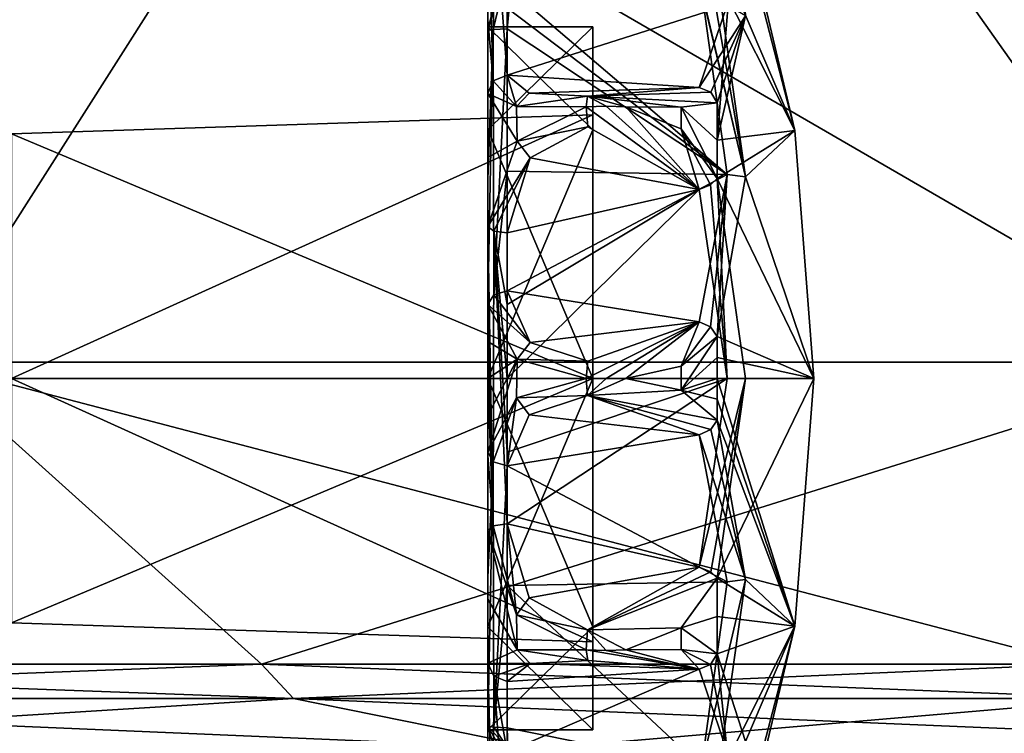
# Model space of a CAD drawing. Extents: x -226 to 210, y 0 to 1475.
# Tile 83 of 102: x 65 to 104, y 1060 to 1088. Entities that reach past the tile are written whole.
import ezdxf

# ---------------------------------------------------------------- set-up
doc = ezdxf.new("R2010")
doc.units = 0
doc.header["$LTSCALE"] = 60.382224
for name, color, linetype in [('682', 7, 'CONTINUOUS'), ('683', 7, 'CONTINUOUS'), ('684', 7, 'CONTINUOUS'), ('685', 7, 'CONTINUOUS'), ('686', 7, 'CONTINUOUS'), ('690', 7, 'CONTINUOUS'), ('691', 7, 'CONTINUOUS'), ('692', 7, 'CONTINUOUS'), ('693', 7, 'CONTINUOUS'), ('694', 7, 'CONTINUOUS'), ('695', 7, 'CONTINUOUS'), ('696', 7, 'CONTINUOUS'), ('703', 7, 'CONTINUOUS'), ('704', 7, 'CONTINUOUS'), ('705', 7, 'CONTINUOUS'), ('706', 7, 'CONTINUOUS'), ('707', 7, 'CONTINUOUS'), ('711', 7, 'CONTINUOUS'), ('712', 7, 'CONTINUOUS'), ('713', 7, 'CONTINUOUS'), ('715', 7, 'CONTINUOUS'), ('716', 7, 'CONTINUOUS'), ('717', 7, 'CONTINUOUS'), ('719', 7, 'CONTINUOUS'), ('724', 7, 'CONTINUOUS'), ('725', 7, 'CONTINUOUS'), ('726', 7, 'CONTINUOUS'), ('727', 7, 'CONTINUOUS'), ('728', 7, 'CONTINUOUS'), ('731', 7, 'CONTINUOUS'), ('732', 7, 'CONTINUOUS'), ('733', 7, 'CONTINUOUS'), ('734', 7, 'CONTINUOUS'), ('735', 7, 'CONTINUOUS'), ('736', 7, 'CONTINUOUS'), ('737', 7, 'CONTINUOUS'), ('738', 7, 'CONTINUOUS'), ('740', 7, 'CONTINUOUS'), ('746', 7, 'CONTINUOUS'), ('863', 7, 'CONTINUOUS'), ('864', 7, 'CONTINUOUS'), ('865', 7, 'CONTINUOUS'), ('866', 7, 'CONTINUOUS'), ('867', 7, 'CONTINUOUS'), ('868', 7, 'CONTINUOUS')]:
    doc.layers.add(name, color=color, linetype=linetype)

msp = doc.modelspace()

# ---------------------------------------------------------------- linework, layer by layer
at = {"layer": '682', "color": 7, "linetype": 'CONTINUOUS'}
for points in [[(92.638, 1081.97, -279.602), (92.374, 1081.712, -279.252), (93.041, 1073.994, -280.963), (92.638, 1081.97, -279.602)], [(93.771, 1073.987, -281.505), (92.638, 1081.97, -279.602), (93.041, 1073.994, -280.963), (93.771, 1073.987, -281.505)], [(92.374, 1081.712, -279.252), (91.922, 1081.531, -279.165), (93.041, 1073.994, -280.963), (92.374, 1081.712, -279.252)], [(91.922, 1066.469, -279.165), (93.771, 1073.987, -281.505), (93.041, 1073.994, -280.963), (91.922, 1066.469, -279.165)], [(92.385, 1066.281, -279.259), (93.771, 1073.987, -281.505), (91.922, 1066.469, -279.165), (92.385, 1066.281, -279.259)], [(92.638, 1066.03, -279.602), (93.771, 1073.987, -281.505), (92.385, 1066.281, -279.259), (92.638, 1066.03, -279.602)]]:
    msp.add_3dface(points, dxfattribs=at)
at = {"layer": '683', "color": 7, "linetype": 'CONTINUOUS'}
for points in [[(84.661, 1083.452, -278.61), (87.482, 1084.023, -277.612), (87.419, 1084.818, -277.536), (84.661, 1083.452, -278.61)], [(87.419, 1084.818, -277.536), (91.922, 1081.531, -279.165), (88.213, 1084.847, -277.476), (87.419, 1084.818, -277.536)], [(87.482, 1084.023, -277.612), (91.922, 1081.531, -279.165), (87.419, 1084.818, -277.536), (87.482, 1084.023, -277.612)], [(88.213, 1084.847, -277.476), (91.922, 1081.531, -279.165), (89.003, 1084.818, -277.536), (88.213, 1084.847, -277.476)], [(89.003, 1084.818, -277.536), (91.922, 1081.531, -279.165), (91.207, 1083.946, -278.241), (89.003, 1084.818, -277.536)], [(85.186, 1082.789, -278.457), (87.482, 1084.023, -277.612), (84.661, 1083.452, -278.61), (85.186, 1082.789, -278.457)], [(91.922, 1081.531, -279.165), (92.374, 1081.712, -279.252), (91.207, 1083.946, -278.241), (91.922, 1081.531, -279.165)], [(92.374, 1081.712, -279.252), (92.638, 1081.97, -279.602), (91.207, 1083.946, -278.241), (92.374, 1081.712, -279.252)], [(83.5, 1080.06, -280.637), (85.186, 1082.789, -278.457), (84.661, 1083.452, -278.61), (83.5, 1080.06, -280.637)], [(83.731, 1079.87, -280.125), (85.186, 1082.789, -278.457), (83.5, 1080.06, -280.637), (83.731, 1079.87, -280.125)], [(84.262, 1079.795, -279.923), (85.186, 1082.789, -278.457), (83.731, 1079.87, -280.125), (84.262, 1079.795, -279.923)]]:
    msp.add_3dface(points, dxfattribs=at)
at = {"layer": '684', "color": 7, "linetype": 'CONTINUOUS'}
for points in [[(89.003, 1084.818, -277.536), (91.207, 1083.946, -278.241), (91.199, 1084.812, -278.65), (89.003, 1084.818, -277.536)], [(92.638, 1084.979, -281.051), (91.199, 1084.812, -278.65), (92.638, 1083.501, -280.268), (92.638, 1084.979, -281.051)], [(91.207, 1083.946, -278.241), (92.638, 1081.97, -279.602), (91.199, 1084.812, -278.65), (91.207, 1083.946, -278.241)], [(91.199, 1084.812, -278.65), (92.638, 1081.97, -279.602), (92.638, 1083.501, -280.268), (91.199, 1084.812, -278.65)]]:
    msp.add_3dface(points, dxfattribs=at)
at = {"layer": '685', "color": 7, "linetype": 'CONTINUOUS'}
for points in [[(93.449, 1093.528, -300), (92.638, 1083.501, -280.268), (95.733, 1083.883, -300), (93.449, 1093.528, -300)], [(92.638, 1083.501, -280.268), (93.449, 1093.528, -300), (93.771, 1088.457, -288.464), (92.638, 1083.501, -280.268)], [(92.638, 1084.979, -281.051), (92.638, 1083.501, -280.268), (93.771, 1088.457, -288.464), (92.638, 1084.979, -281.051)], [(92.638, 1083.501, -280.268), (92.638, 1081.97, -279.602), (95.733, 1083.883, -300), (92.638, 1083.501, -280.268)], [(95.733, 1083.883, -300), (92.638, 1081.97, -279.602), (96.5, 1074, -300), (95.733, 1083.883, -300)], [(92.638, 1081.97, -279.602), (93.771, 1073.987, -281.505), (96.5, 1074, -300), (92.638, 1081.97, -279.602)], [(93.771, 1073.987, -281.505), (92.638, 1066.03, -279.602), (96.5, 1074, -300), (93.771, 1073.987, -281.505)], [(96.5, 1074, -300), (92.638, 1066.03, -279.602), (95.733, 1064.117, -300), (96.5, 1074, -300)], [(95.733, 1064.117, -300), (92.638, 1066.03, -279.602), (92.638, 1064.499, -280.268), (95.733, 1064.117, -300)], [(92.638, 1063.021, -281.051), (95.733, 1064.117, -300), (92.638, 1064.499, -280.268), (92.638, 1063.021, -281.051)], [(93.771, 1059.526, -288.486), (95.733, 1064.117, -300), (92.638, 1063.021, -281.051), (93.771, 1059.526, -288.486)], [(93.449, 1054.472, -300), (95.733, 1064.117, -300), (93.771, 1059.526, -288.486), (93.449, 1054.472, -300)]]:
    msp.add_3dface(points, dxfattribs=at)
at = {"layer": '686', "color": 7, "linetype": 'CONTINUOUS'}
for points in [[(93.449, 1093.528, -300), (95.733, 1083.883, -300), (93.712, 1091.712, -305.967), (93.449, 1093.528, -300)], [(93.712, 1091.712, -305.967), (95.733, 1083.883, -300), (92.638, 1091.12, -313.658), (93.712, 1091.712, -305.967)], [(92.638, 1091.12, -313.658), (95.733, 1083.883, -300), (92.638, 1090.031, -314.92), (92.638, 1091.12, -313.658)], [(92.638, 1090.031, -314.92), (95.733, 1083.883, -300), (93.771, 1082.04, -316.656), (92.638, 1090.031, -314.92)], [(95.733, 1083.883, -300), (96.5, 1074, -300), (93.771, 1082.04, -316.656), (95.733, 1083.883, -300)], [(93.771, 1082.04, -316.656), (96.5, 1074, -300), (92.638, 1075.67, -321.836), (93.771, 1082.04, -316.656)], [(92.638, 1075.67, -321.836), (96.5, 1074, -300), (92.638, 1074.836, -321.884), (92.638, 1075.67, -321.836)], [(92.638, 1074.836, -321.884), (96.5, 1074, -300), (92.638, 1074, -321.9), (92.638, 1074.836, -321.884)], [(96.5, 1074, -300), (95.733, 1064.117, -300), (92.638, 1074, -321.9), (96.5, 1074, -300)], [(92.638, 1074, -321.9), (95.733, 1064.117, -300), (92.638, 1073.164, -321.884), (92.638, 1074, -321.9)], [(92.638, 1073.164, -321.884), (95.733, 1064.117, -300), (92.638, 1072.33, -321.836), (92.638, 1073.164, -321.884)], [(92.638, 1072.33, -321.836), (95.733, 1064.117, -300), (93.771, 1065.984, -316.668), (92.638, 1072.33, -321.836)], [(93.771, 1065.984, -316.668), (95.733, 1064.117, -300), (92.638, 1057.969, -314.92), (93.771, 1065.984, -316.668)], [(92.638, 1057.969, -314.92), (95.733, 1064.117, -300), (93.71, 1056.29, -305.984), (92.638, 1057.969, -314.92)], [(95.733, 1064.117, -300), (93.449, 1054.472, -300), (93.71, 1056.29, -305.984), (95.733, 1064.117, -300)]]:
    msp.add_3dface(points, dxfattribs=at)
at = {"layer": '690', "color": 7, "linetype": 'CONTINUOUS'}
for points in [[(83.5, 1087.861, -314.816), (84.64, 1091.769, -315.166), (83.715, 1087.911, -315.344), (83.5, 1087.861, -314.816)], [(83.715, 1087.911, -315.344), (84.64, 1091.769, -315.166), (84.262, 1087.932, -315.574), (83.715, 1087.911, -315.344)], [(84.262, 1087.932, -315.574), (84.64, 1091.769, -315.166), (84.3, 1088.746, -315.518), (84.262, 1087.932, -315.574)]]:
    msp.add_3dface(points, dxfattribs=at)
at = {"layer": '691', "color": 7, "linetype": 'CONTINUOUS'}
for points in [[(93.771, 1082.04, -316.656), (91.922, 1089.825, -315.505), (92.385, 1089.954, -315.338), (93.771, 1082.04, -316.656)], [(91.922, 1089.825, -315.505), (93.771, 1082.04, -316.656), (91.969, 1089.658, -315.502), (91.922, 1089.825, -315.505)], [(92.638, 1090.031, -314.92), (93.771, 1082.04, -316.656), (92.385, 1089.954, -315.338), (92.638, 1090.031, -314.92)], [(91.969, 1089.658, -315.502), (93.771, 1082.04, -316.656), (92.015, 1089.491, -315.501), (91.969, 1089.658, -315.502)], [(92.015, 1089.491, -315.501), (93.771, 1082.04, -316.656), (93.041, 1082.121, -317.219), (92.015, 1089.491, -315.501)], [(92.374, 1076.053, -322.039), (91.922, 1076.255, -322.039), (93.041, 1082.121, -317.219), (92.374, 1076.053, -322.039)], [(92.638, 1075.67, -321.836), (92.374, 1076.053, -322.039), (93.041, 1082.121, -317.219), (92.638, 1075.67, -321.836)], [(93.771, 1082.04, -316.656), (92.638, 1075.67, -321.836), (93.041, 1082.121, -317.219), (93.771, 1082.04, -316.656)]]:
    msp.add_3dface(points, dxfattribs=at)
at = {"layer": '692', "color": 7, "linetype": 'CONTINUOUS'}
for points in [[(83.731, 1077.335, -320.454), (85.186, 1075.428, -323.223), (83.5, 1076.941, -320.074), (83.731, 1077.335, -320.454)], [(84.262, 1077.49, -320.603), (85.186, 1075.428, -323.223), (83.731, 1077.335, -320.454), (84.262, 1077.49, -320.603)], [(83.5, 1076.941, -320.074), (85.186, 1075.428, -323.223), (84.661, 1074.765, -323.373), (83.5, 1076.941, -320.074)], [(87.482, 1074.683, -324.52), (91.922, 1076.255, -322.039), (87.419, 1074, -324.933), (87.482, 1074.683, -324.52)], [(87.419, 1074, -324.933), (91.922, 1076.255, -322.039), (88.213, 1074, -324.999), (87.419, 1074, -324.933)], [(88.213, 1074, -324.999), (91.922, 1076.255, -322.039), (89.003, 1074, -324.933), (88.213, 1074, -324.999)], [(89.003, 1074, -324.933), (91.922, 1076.255, -322.039), (91.207, 1074.48, -323.92), (89.003, 1074, -324.933)], [(91.922, 1076.255, -322.039), (92.374, 1076.053, -322.039), (91.207, 1074.48, -323.92), (91.922, 1076.255, -322.039)], [(92.374, 1076.053, -322.039), (92.638, 1075.67, -321.836), (91.207, 1074.48, -323.92), (92.374, 1076.053, -322.039)], [(85.186, 1075.428, -323.223), (87.482, 1074.683, -324.52), (84.661, 1074.765, -323.373), (85.186, 1075.428, -323.223)], [(84.661, 1074.765, -323.373), (87.482, 1074.683, -324.52), (87.419, 1074, -324.933), (84.661, 1074.765, -323.373)]]:
    msp.add_3dface(points, dxfattribs=at)
at = {"layer": '693', "color": 7, "linetype": 'CONTINUOUS'}
for points in [[(92.638, 1075.67, -321.836), (92.638, 1074.836, -321.884), (91.199, 1073.523, -323.927), (92.638, 1075.67, -321.836)], [(91.207, 1074.48, -323.92), (92.638, 1075.67, -321.836), (91.199, 1073.523, -323.927), (91.207, 1074.48, -323.92)], [(92.638, 1074.836, -321.884), (92.638, 1074, -321.9), (91.199, 1073.523, -323.927), (92.638, 1074.836, -321.884)], [(89.003, 1074, -324.933), (91.207, 1074.48, -323.92), (91.199, 1073.523, -323.927), (89.003, 1074, -324.933)], [(92.638, 1074, -321.9), (92.638, 1073.164, -321.884), (91.199, 1073.523, -323.927), (92.638, 1074, -321.9)], [(92.638, 1073.164, -321.884), (92.638, 1072.33, -321.836), (91.199, 1073.523, -323.927), (92.638, 1073.164, -321.884)]]:
    msp.add_3dface(points, dxfattribs=at)
at = {"layer": '694', "color": 7, "linetype": 'CONTINUOUS'}
for points in [[(84.64, 1073.222, -323.348), (87.419, 1074, -324.933), (87.467, 1073.315, -324.517), (84.64, 1073.222, -323.348)], [(87.419, 1074, -324.933), (88.213, 1074, -324.999), (87.467, 1073.315, -324.517), (87.419, 1074, -324.933)], [(88.213, 1074, -324.999), (89.003, 1074, -324.933), (87.467, 1073.315, -324.517), (88.213, 1074, -324.999)], [(89.003, 1074, -324.933), (91.199, 1073.523, -323.927), (87.467, 1073.315, -324.517), (89.003, 1074, -324.933)], [(91.199, 1073.523, -323.927), (92.638, 1072.33, -321.836), (87.467, 1073.315, -324.517), (91.199, 1073.523, -323.927)], [(83.5, 1071.059, -320.074), (84.64, 1073.222, -323.348), (83.715, 1070.677, -320.443), (83.5, 1071.059, -320.074)], [(83.715, 1070.677, -320.443), (84.64, 1073.222, -323.348), (84.262, 1070.51, -320.603), (83.715, 1070.677, -320.443)], [(84.262, 1070.51, -320.603), (84.64, 1073.222, -323.348), (85.15, 1072.545, -323.18), (84.262, 1070.51, -320.603)], [(85.15, 1072.545, -323.18), (84.64, 1073.222, -323.348), (87.467, 1073.315, -324.517), (85.15, 1072.545, -323.18)], [(87.467, 1073.315, -324.517), (92.638, 1072.33, -321.836), (92.385, 1071.956, -322.036), (87.467, 1073.315, -324.517)], [(91.922, 1071.745, -322.039), (87.467, 1073.315, -324.517), (92.385, 1071.956, -322.036), (91.922, 1071.745, -322.039)]]:
    msp.add_3dface(points, dxfattribs=at)
at = {"layer": '695', "color": 7, "linetype": 'CONTINUOUS'}
for points in [[(92.638, 1072.33, -321.836), (93.771, 1065.984, -316.668), (92.385, 1071.956, -322.036), (92.638, 1072.33, -321.836)], [(93.771, 1065.984, -316.668), (91.922, 1071.745, -322.039), (92.385, 1071.956, -322.036), (93.771, 1065.984, -316.668)], [(91.922, 1071.745, -322.039), (93.771, 1065.984, -316.668), (93.041, 1065.89, -317.225), (91.922, 1071.745, -322.039)], [(93.771, 1065.984, -316.668), (92.638, 1057.969, -314.92), (92.015, 1058.509, -315.501), (93.771, 1065.984, -316.668)], [(93.041, 1065.89, -317.225), (93.771, 1065.984, -316.668), (92.015, 1058.509, -315.501), (93.041, 1065.89, -317.225)]]:
    msp.add_3dface(points, dxfattribs=at)
at = {"layer": '696', "color": 7, "linetype": 'CONTINUOUS'}
for points in [[(84.3, 1059.255, -315.518), (84.417, 1058.509, -315.501), (83.5, 1060.139, -314.816), (84.3, 1059.255, -315.518)], [(83.5, 1060.139, -314.816), (84.417, 1058.509, -315.501), (84.661, 1056.203, -315.171), (83.5, 1060.139, -314.816)], [(83.731, 1060.088, -315.36), (84.3, 1059.255, -315.518), (83.5, 1060.139, -314.816), (83.731, 1060.088, -315.36)], [(84.262, 1060.068, -315.574), (84.3, 1059.255, -315.518), (83.731, 1060.088, -315.36), (84.262, 1060.068, -315.574)]]:
    msp.add_3dface(points, dxfattribs=at)
at = {"layer": '703', "color": 7, "linetype": 'CONTINUOUS'}
for points in [[(92.638, 1063.021, -281.051), (92.374, 1062.588, -281.034), (93.041, 1059.112, -288.135), (92.638, 1063.021, -281.051)], [(93.771, 1059.526, -288.486), (92.638, 1063.021, -281.051), (93.041, 1059.112, -288.135), (93.771, 1059.526, -288.486)], [(92.374, 1062.588, -281.034), (91.922, 1062.406, -281.122), (93.041, 1059.112, -288.135), (92.374, 1062.588, -281.034)]]:
    msp.add_3dface(points, dxfattribs=at)
at = {"layer": '704', "color": 7, "linetype": 'CONTINUOUS'}
for points in [[(83.5, 1062.64, -283.19), (85.186, 1062.637, -279.697), (84.661, 1063.17, -279.274), (83.5, 1062.64, -283.19)], [(87.482, 1062.746, -278.205), (87.419, 1063.182, -277.536), (84.661, 1063.17, -279.274), (87.482, 1062.746, -278.205)], [(85.186, 1062.637, -279.697), (87.482, 1062.746, -278.205), (84.661, 1063.17, -279.274), (85.186, 1062.637, -279.697)], [(87.419, 1063.182, -277.536), (91.922, 1062.406, -281.122), (88.208, 1063.153, -277.476), (87.419, 1063.182, -277.536)], [(91.922, 1062.406, -281.122), (87.419, 1063.182, -277.536), (87.482, 1062.746, -278.205), (91.922, 1062.406, -281.122)], [(88.208, 1063.153, -277.476), (91.922, 1062.406, -281.122), (89.003, 1063.182, -277.536), (88.208, 1063.153, -277.476)], [(89.003, 1063.182, -277.536), (91.922, 1062.406, -281.122), (91.207, 1063.189, -278.657), (89.003, 1063.182, -277.536)], [(92.374, 1062.588, -281.034), (92.638, 1063.021, -281.051), (91.207, 1063.189, -278.657), (92.374, 1062.588, -281.034)], [(91.922, 1062.406, -281.122), (92.374, 1062.588, -281.034), (91.207, 1063.189, -278.657), (91.922, 1062.406, -281.122)], [(83.731, 1062.121, -283.019), (85.186, 1062.637, -279.697), (83.5, 1062.64, -283.19), (83.731, 1062.121, -283.019)], [(84.262, 1061.916, -282.951), (85.186, 1062.637, -279.697), (83.731, 1062.121, -283.019), (84.262, 1061.916, -282.951)]]:
    msp.add_3dface(points, dxfattribs=at)
at = {"layer": '705', "color": 7, "linetype": 'CONTINUOUS'}
for points in [[(83.715, 1068.125, -280.14), (83.5, 1067.94, -280.637), (84.64, 1064.571, -278.626), (83.715, 1068.125, -280.14)], [(84.262, 1068.205, -279.923), (83.715, 1068.125, -280.14), (84.64, 1064.571, -278.626), (84.262, 1068.205, -279.923)], [(85.15, 1065.254, -278.484), (84.262, 1068.205, -279.923), (84.64, 1064.571, -278.626), (85.15, 1065.254, -278.484)], [(92.385, 1066.281, -279.259), (91.922, 1066.469, -279.165), (87.467, 1063.979, -277.614), (92.385, 1066.281, -279.259)], [(92.638, 1066.03, -279.602), (92.385, 1066.281, -279.259), (87.467, 1063.979, -277.614), (92.638, 1066.03, -279.602)], [(92.638, 1066.03, -279.602), (87.467, 1063.979, -277.614), (91.199, 1064.048, -278.235), (92.638, 1066.03, -279.602)], [(87.467, 1063.979, -277.614), (85.15, 1065.254, -278.484), (84.64, 1064.571, -278.626), (87.467, 1063.979, -277.614)], [(87.419, 1063.182, -277.536), (87.467, 1063.979, -277.614), (84.64, 1064.571, -278.626), (87.419, 1063.182, -277.536)], [(87.419, 1063.182, -277.536), (88.208, 1063.153, -277.476), (87.467, 1063.979, -277.614), (87.419, 1063.182, -277.536)], [(87.467, 1063.979, -277.614), (89.003, 1063.182, -277.536), (91.199, 1064.048, -278.235), (87.467, 1063.979, -277.614)], [(88.208, 1063.153, -277.476), (89.003, 1063.182, -277.536), (87.467, 1063.979, -277.614), (88.208, 1063.153, -277.476)]]:
    msp.add_3dface(points, dxfattribs=at)
at = {"layer": '706', "color": 7, "linetype": 'CONTINUOUS'}
for points in [[(83.5, 1067.94, -280.637), (84.661, 1063.17, -279.274), (84.64, 1064.571, -278.626), (83.5, 1067.94, -280.637)], [(84.661, 1063.17, -279.274), (83.5, 1067.94, -280.637), (83.5, 1065.197, -281.721), (84.661, 1063.17, -279.274)], [(83.5, 1062.64, -283.19), (84.661, 1063.17, -279.274), (83.5, 1065.197, -281.721), (83.5, 1062.64, -283.19)], [(84.661, 1063.17, -279.274), (87.419, 1063.182, -277.536), (84.64, 1064.571, -278.626), (84.661, 1063.17, -279.274)]]:
    msp.add_3dface(points, dxfattribs=at)
at = {"layer": '707', "color": 7, "linetype": 'CONTINUOUS'}
for points in [[(83.5, 1092.917, -292.665), (83.5, 1089.862, -312.65), (83.5, 1088.288, -288.606), (83.5, 1092.917, -292.665)], [(83.5, 1089.862, -312.65), (83.5, 1087.861, -314.816), (83.5, 1088.288, -288.606), (83.5, 1089.862, -312.65)], [(83.5, 1088.288, -288.606), (83.5, 1087.861, -314.816), (83.5, 1088.015, -300.015), (83.5, 1088.288, -288.606)], [(83.5, 1085.36, -283.19), (83.5, 1088.288, -288.606), (83.5, 1088.015, -300.015), (83.5, 1085.36, -283.19)], [(83.5, 1087.861, -314.816), (83.5, 1081.929, -316.465), (83.5, 1088.015, -300.015), (83.5, 1087.861, -314.816)], [(83.5, 1076.941, -320.074), (83.5, 1075.475, -320.235), (83.5, 1088.015, -300.015), (83.5, 1076.941, -320.074)], [(83.5, 1081.929, -316.465), (83.5, 1076.941, -320.074), (83.5, 1088.015, -300.015), (83.5, 1081.929, -316.465)], [(83.5, 1075.475, -320.235), (83.5, 1074, -320.289), (83.5, 1088.015, -300.015), (83.5, 1075.475, -320.235)], [(83.5, 1074, -320.289), (83.5, 1074, -314.015), (83.5, 1088.015, -300.015), (83.5, 1074, -320.289)], [(83.5, 1083.904, -290.084), (83.5, 1085.36, -283.19), (83.5, 1088.015, -300.015), (83.5, 1083.904, -290.084)], [(83.5, 1082.803, -281.721), (83.5, 1085.36, -283.19), (83.5, 1083.904, -290.084), (83.5, 1082.803, -281.721)], [(83.5, 1074, -285.985), (83.5, 1082.803, -281.721), (83.5, 1083.904, -290.084), (83.5, 1074, -285.985)], [(83.5, 1080.06, -280.637), (83.5, 1082.803, -281.721), (83.5, 1074, -285.985), (83.5, 1080.06, -280.637)], [(83.5, 1077.078, -281.451), (83.5, 1080.06, -280.637), (83.5, 1074, -285.985), (83.5, 1077.078, -281.451)], [(83.5, 1074, -281.725), (83.5, 1077.078, -281.451), (83.5, 1074, -285.985), (83.5, 1074, -281.725)], [(83.5, 1071.059, -320.074), (83.5, 1066.071, -316.465), (83.5, 1074, -314.015), (83.5, 1071.059, -320.074)], [(83.5, 1072.525, -320.235), (83.5, 1071.059, -320.074), (83.5, 1074, -314.015), (83.5, 1072.525, -320.235)], [(83.5, 1074, -314.015), (83.5, 1066.071, -316.465), (83.5, 1064.096, -309.916), (83.5, 1074, -314.015)], [(83.5, 1074, -320.289), (83.5, 1072.525, -320.235), (83.5, 1074, -314.015), (83.5, 1074, -320.289)], [(83.5, 1070.922, -281.451), (83.5, 1074, -281.725), (83.5, 1059.985, -299.985), (83.5, 1070.922, -281.451)], [(83.5, 1059.985, -299.985), (83.5, 1074, -281.725), (83.5, 1074, -285.985), (83.5, 1059.985, -299.985)], [(83.5, 1067.94, -280.637), (83.5, 1070.922, -281.451), (83.5, 1059.985, -299.985), (83.5, 1067.94, -280.637)], [(83.5, 1065.197, -281.721), (83.5, 1067.94, -280.637), (83.5, 1059.985, -299.985), (83.5, 1065.197, -281.721)], [(83.5, 1066.071, -316.465), (83.5, 1060.139, -314.816), (83.5, 1064.096, -309.916), (83.5, 1066.071, -316.465)], [(83.5, 1062.64, -283.19), (83.5, 1065.197, -281.721), (83.5, 1059.985, -299.985), (83.5, 1062.64, -283.19)], [(83.5, 1064.096, -309.916), (83.5, 1060.139, -314.816), (83.5, 1059.985, -299.985), (83.5, 1064.096, -309.916)], [(83.5, 1059.712, -288.606), (83.5, 1062.64, -283.19), (83.5, 1059.985, -299.985), (83.5, 1059.712, -288.606)], [(83.5, 1060.139, -314.816), (83.5, 1058.138, -312.65), (83.5, 1059.985, -299.985), (83.5, 1060.139, -314.816)], [(83.5, 1058.138, -312.65), (83.5, 1059.712, -288.606), (83.5, 1059.985, -299.985), (83.5, 1058.138, -312.65)]]:
    msp.add_3dface(points, dxfattribs=at)
at = {"layer": '711', "color": 7, "linetype": 'CONTINUOUS'}
msp.add_3dface([(83.5, 1060.139, -314.816), (84.661, 1056.203, -315.171), (83.5, 1058.138, -312.65), (83.5, 1060.139, -314.816)], dxfattribs=at)
at = {"layer": '712', "color": 7, "linetype": 'CONTINUOUS'}
for points in [[(83.5, 1071.059, -320.074), (83.715, 1070.677, -320.443), (83.5, 1066.071, -316.465), (83.5, 1071.059, -320.074)], [(83.715, 1070.677, -320.443), (83.731, 1060.088, -315.36), (83.5, 1060.139, -314.816), (83.715, 1070.677, -320.443)], [(83.715, 1070.677, -320.443), (83.5, 1060.139, -314.816), (83.5, 1066.071, -316.465), (83.715, 1070.677, -320.443)], [(83.715, 1070.677, -320.443), (84.262, 1070.51, -320.603), (83.731, 1060.088, -315.36), (83.715, 1070.677, -320.443)], [(83.731, 1060.088, -315.36), (84.262, 1070.51, -320.603), (84.262, 1065.74, -317.152), (83.731, 1060.088, -315.36)], [(84.262, 1060.068, -315.574), (83.731, 1060.088, -315.36), (84.262, 1065.74, -317.152), (84.262, 1060.068, -315.574)]]:
    msp.add_3dface(points, dxfattribs=at)
at = {"layer": '713', "color": 7, "linetype": 'CONTINUOUS'}
for points in [[(85.15, 1072.545, -323.18), (87.467, 1073.315, -324.517), (91.922, 1071.745, -322.039), (85.15, 1072.545, -323.18)], [(84.262, 1070.51, -320.603), (85.15, 1072.545, -323.18), (91.922, 1071.745, -322.039), (84.262, 1070.51, -320.603)], [(84.262, 1070.51, -320.603), (91.922, 1071.745, -322.039), (93.041, 1065.89, -317.225), (84.262, 1070.51, -320.603)], [(84.262, 1070.51, -320.603), (93.041, 1065.89, -317.225), (84.262, 1065.74, -317.152), (84.262, 1070.51, -320.603)], [(93.041, 1065.89, -317.225), (92.015, 1058.509, -315.501), (84.262, 1065.74, -317.152), (93.041, 1065.89, -317.225)], [(92.015, 1058.509, -315.501), (84.262, 1060.068, -315.574), (84.262, 1065.74, -317.152), (92.015, 1058.509, -315.501)], [(92.015, 1058.509, -315.501), (84.3, 1059.255, -315.518), (84.262, 1060.068, -315.574), (92.015, 1058.509, -315.501)]]:
    msp.add_3dface(points, dxfattribs=at)
at = {"layer": '715', "color": 7, "linetype": 'CONTINUOUS'}
for points in [[(83.5, 1076.941, -320.074), (84.661, 1074.765, -323.373), (83.5, 1075.475, -320.235), (83.5, 1076.941, -320.074)], [(84.661, 1074.765, -323.373), (83.5, 1074, -320.289), (83.5, 1075.475, -320.235), (84.661, 1074.765, -323.373)], [(84.661, 1074.765, -323.373), (84.64, 1073.222, -323.348), (83.5, 1071.059, -320.074), (84.661, 1074.765, -323.373)], [(84.661, 1074.765, -323.373), (83.5, 1071.059, -320.074), (83.5, 1072.525, -320.235), (84.661, 1074.765, -323.373)], [(84.661, 1074.765, -323.373), (83.5, 1072.525, -320.235), (83.5, 1074, -320.289), (84.661, 1074.765, -323.373)], [(84.661, 1074.765, -323.373), (87.419, 1074, -324.933), (84.64, 1073.222, -323.348), (84.661, 1074.765, -323.373)]]:
    msp.add_3dface(points, dxfattribs=at)
at = {"layer": '716', "color": 7, "linetype": 'CONTINUOUS'}
for points in [[(83.5, 1087.861, -314.816), (83.715, 1087.911, -315.344), (83.5, 1081.929, -316.465), (83.5, 1087.861, -314.816)], [(83.715, 1087.911, -315.344), (83.731, 1077.335, -320.454), (83.5, 1076.941, -320.074), (83.715, 1087.911, -315.344)], [(83.715, 1087.911, -315.344), (83.5, 1076.941, -320.074), (83.5, 1081.929, -316.465), (83.715, 1087.911, -315.344)], [(83.715, 1087.911, -315.344), (84.262, 1087.932, -315.574), (83.731, 1077.335, -320.454), (83.715, 1087.911, -315.344)], [(83.731, 1077.335, -320.454), (84.262, 1087.932, -315.574), (84.262, 1082.26, -317.152), (83.731, 1077.335, -320.454)], [(84.262, 1077.49, -320.603), (83.731, 1077.335, -320.454), (84.262, 1082.26, -317.152), (84.262, 1077.49, -320.603)]]:
    msp.add_3dface(points, dxfattribs=at)
at = {"layer": '717', "color": 7, "linetype": 'CONTINUOUS'}
for points in [[(84.3, 1088.746, -315.518), (84.417, 1089.491, -315.501), (93.041, 1082.121, -317.219), (84.3, 1088.746, -315.518)], [(84.417, 1089.491, -315.501), (92.015, 1089.491, -315.501), (93.041, 1082.121, -317.219), (84.417, 1089.491, -315.501)], [(84.262, 1087.932, -315.574), (84.3, 1088.746, -315.518), (93.041, 1082.121, -317.219), (84.262, 1087.932, -315.574)], [(84.262, 1087.932, -315.574), (93.041, 1082.121, -317.219), (84.262, 1082.26, -317.152), (84.262, 1087.932, -315.574)], [(93.041, 1082.121, -317.219), (84.262, 1077.49, -320.603), (84.262, 1082.26, -317.152), (93.041, 1082.121, -317.219)], [(93.041, 1082.121, -317.219), (91.922, 1076.255, -322.039), (84.262, 1077.49, -320.603), (93.041, 1082.121, -317.219)], [(91.922, 1076.255, -322.039), (85.186, 1075.428, -323.223), (84.262, 1077.49, -320.603), (91.922, 1076.255, -322.039)], [(91.922, 1076.255, -322.039), (87.482, 1074.683, -324.52), (85.186, 1075.428, -323.223), (91.922, 1076.255, -322.039)]]:
    msp.add_3dface(points, dxfattribs=at)
at = {"layer": '719', "color": 7, "linetype": 'CONTINUOUS'}
for points in [[(84.661, 1092.751, -313.975), (84.64, 1091.769, -315.166), (83.5, 1087.861, -314.816), (84.661, 1092.751, -313.975)], [(84.661, 1092.751, -313.975), (83.5, 1087.861, -314.816), (83.5, 1089.862, -312.65), (84.661, 1092.751, -313.975)]]:
    msp.add_3dface(points, dxfattribs=at)
at = {"layer": '724', "color": 7, "linetype": 'CONTINUOUS'}
for points in [[(91.922, 1085.594, -281.122), (93.771, 1088.457, -288.464), (93.041, 1088.88, -288.126), (91.922, 1085.594, -281.122)], [(92.385, 1085.403, -281.033), (93.771, 1088.457, -288.464), (91.922, 1085.594, -281.122), (92.385, 1085.403, -281.033)], [(92.638, 1084.979, -281.051), (93.771, 1088.457, -288.464), (92.385, 1085.403, -281.033), (92.638, 1084.979, -281.051)]]:
    msp.add_3dface(points, dxfattribs=at)
at = {"layer": '725', "color": 7, "linetype": 'CONTINUOUS'}
for points in [[(83.715, 1085.864, -283.024), (84.64, 1084.832, -279.301), (84.262, 1086.084, -282.951), (83.715, 1085.864, -283.024)], [(84.262, 1086.084, -282.951), (84.64, 1084.832, -279.301), (85.15, 1085.369, -279.747), (84.262, 1086.084, -282.951)], [(83.5, 1085.36, -283.19), (84.64, 1084.832, -279.301), (83.715, 1085.864, -283.024), (83.5, 1085.36, -283.19)], [(92.385, 1085.403, -281.033), (91.922, 1085.594, -281.122), (87.467, 1085.254, -278.208), (92.385, 1085.403, -281.033)], [(85.15, 1085.369, -279.747), (84.64, 1084.832, -279.301), (87.467, 1085.254, -278.208), (85.15, 1085.369, -279.747)], [(84.64, 1084.832, -279.301), (87.419, 1084.818, -277.536), (87.467, 1085.254, -278.208), (84.64, 1084.832, -279.301)], [(87.419, 1084.818, -277.536), (88.213, 1084.847, -277.476), (87.467, 1085.254, -278.208), (87.419, 1084.818, -277.536)], [(92.638, 1084.979, -281.051), (92.385, 1085.403, -281.033), (87.467, 1085.254, -278.208), (92.638, 1084.979, -281.051)], [(88.213, 1084.847, -277.476), (89.003, 1084.818, -277.536), (87.467, 1085.254, -278.208), (88.213, 1084.847, -277.476)], [(89.003, 1084.818, -277.536), (91.199, 1084.812, -278.65), (87.467, 1085.254, -278.208), (89.003, 1084.818, -277.536)], [(91.199, 1084.812, -278.65), (92.638, 1084.979, -281.051), (87.467, 1085.254, -278.208), (91.199, 1084.812, -278.65)]]:
    msp.add_3dface(points, dxfattribs=at)
at = {"layer": '726', "color": 7, "linetype": 'CONTINUOUS'}
for points in [[(84.661, 1083.452, -278.61), (83.5, 1085.36, -283.19), (83.5, 1082.803, -281.721), (84.661, 1083.452, -278.61)], [(83.5, 1085.36, -283.19), (84.661, 1083.452, -278.61), (84.64, 1084.832, -279.301), (83.5, 1085.36, -283.19)], [(84.661, 1083.452, -278.61), (87.419, 1084.818, -277.536), (84.64, 1084.832, -279.301), (84.661, 1083.452, -278.61)], [(83.5, 1080.06, -280.637), (84.661, 1083.452, -278.61), (83.5, 1082.803, -281.721), (83.5, 1080.06, -280.637)]]:
    msp.add_3dface(points, dxfattribs=at)
at = {"layer": '727', "color": 7, "linetype": 'CONTINUOUS'}
for points in [[(83.731, 1093.199, -292.197), (83.5, 1092.917, -292.665), (83.715, 1085.864, -283.024), (83.731, 1093.199, -292.197)], [(83.731, 1093.199, -292.197), (83.715, 1085.864, -283.024), (84.262, 1086.084, -282.951), (83.731, 1093.199, -292.197)], [(83.731, 1093.199, -292.197), (84.262, 1086.084, -282.951), (84.262, 1088.884, -288.131), (83.731, 1093.199, -292.197)], [(83.5, 1092.917, -292.665), (83.5, 1088.288, -288.606), (83.715, 1085.864, -283.024), (83.5, 1092.917, -292.665)], [(83.5, 1088.288, -288.606), (83.5, 1085.36, -283.19), (83.715, 1085.864, -283.024), (83.5, 1088.288, -288.606)]]:
    msp.add_3dface(points, dxfattribs=at)
at = {"layer": '728', "color": 7, "linetype": 'CONTINUOUS'}
for points in [[(84.262, 1086.084, -282.951), (93.041, 1088.88, -288.126), (84.262, 1088.884, -288.131), (84.262, 1086.084, -282.951)], [(91.922, 1085.594, -281.122), (93.041, 1088.88, -288.126), (84.262, 1086.084, -282.951), (91.922, 1085.594, -281.122)], [(91.922, 1085.594, -281.122), (84.262, 1086.084, -282.951), (85.15, 1085.369, -279.747), (91.922, 1085.594, -281.122)], [(91.922, 1085.594, -281.122), (85.15, 1085.369, -279.747), (87.467, 1085.254, -278.208), (91.922, 1085.594, -281.122)]]:
    msp.add_3dface(points, dxfattribs=at)
at = {"layer": '731', "color": 7, "linetype": 'CONTINUOUS'}
for points in [[(83.731, 1079.87, -280.125), (83.5, 1080.06, -280.637), (83.715, 1068.125, -280.14), (83.731, 1079.87, -280.125)], [(83.715, 1068.125, -280.14), (83.5, 1080.06, -280.637), (83.5, 1077.078, -281.451), (83.715, 1068.125, -280.14)], [(83.731, 1079.87, -280.125), (83.715, 1068.125, -280.14), (84.262, 1068.205, -279.923), (83.731, 1079.87, -280.125)], [(84.262, 1079.795, -279.923), (83.731, 1079.87, -280.125), (84.262, 1076.944, -280.701), (84.262, 1079.795, -279.923)], [(83.731, 1079.87, -280.125), (84.262, 1068.205, -279.923), (84.262, 1071.056, -280.701), (83.731, 1079.87, -280.125)], [(84.262, 1076.944, -280.701), (83.731, 1079.87, -280.125), (84.262, 1074, -280.963), (84.262, 1076.944, -280.701)], [(84.262, 1074, -280.963), (83.731, 1079.87, -280.125), (84.262, 1071.056, -280.701), (84.262, 1074, -280.963)], [(83.715, 1068.125, -280.14), (83.5, 1077.078, -281.451), (83.5, 1074, -281.725), (83.715, 1068.125, -280.14)], [(83.715, 1068.125, -280.14), (83.5, 1074, -281.725), (83.5, 1070.922, -281.451), (83.715, 1068.125, -280.14)], [(83.5, 1067.94, -280.637), (83.715, 1068.125, -280.14), (83.5, 1070.922, -281.451), (83.5, 1067.94, -280.637)]]:
    msp.add_3dface(points, dxfattribs=at)
at = {"layer": '732', "color": 7, "linetype": 'CONTINUOUS'}
for points in [[(91.922, 1081.531, -279.165), (87.482, 1084.023, -277.612), (85.186, 1082.789, -278.457), (91.922, 1081.531, -279.165)], [(91.922, 1081.531, -279.165), (85.186, 1082.789, -278.457), (84.262, 1079.795, -279.923), (91.922, 1081.531, -279.165)], [(93.041, 1073.994, -280.963), (91.922, 1081.531, -279.165), (84.262, 1074, -280.963), (93.041, 1073.994, -280.963)], [(91.922, 1081.531, -279.165), (84.262, 1079.795, -279.923), (84.262, 1076.944, -280.701), (91.922, 1081.531, -279.165)], [(91.922, 1081.531, -279.165), (84.262, 1076.944, -280.701), (84.262, 1074, -280.963), (91.922, 1081.531, -279.165)], [(93.041, 1073.994, -280.963), (84.262, 1074, -280.963), (84.262, 1071.056, -280.701), (93.041, 1073.994, -280.963)], [(91.922, 1066.469, -279.165), (93.041, 1073.994, -280.963), (84.262, 1068.205, -279.923), (91.922, 1066.469, -279.165)], [(84.262, 1068.205, -279.923), (93.041, 1073.994, -280.963), (84.262, 1071.056, -280.701), (84.262, 1068.205, -279.923)], [(91.922, 1066.469, -279.165), (84.262, 1068.205, -279.923), (85.15, 1065.254, -278.484), (91.922, 1066.469, -279.165)], [(91.922, 1066.469, -279.165), (85.15, 1065.254, -278.484), (87.467, 1063.979, -277.614), (91.922, 1066.469, -279.165)]]:
    msp.add_3dface(points, dxfattribs=at)
at = {"layer": '733', "color": 7, "linetype": 'CONTINUOUS'}
for points in [[(83.715, 1054.81, -292.211), (83.731, 1062.121, -283.019), (83.5, 1062.64, -283.19), (83.715, 1054.81, -292.211)], [(83.715, 1054.81, -292.211), (83.5, 1062.64, -283.19), (83.5, 1059.712, -288.606), (83.715, 1054.81, -292.211)], [(83.715, 1054.81, -292.211), (84.262, 1054.69, -292.013), (83.731, 1062.121, -283.019), (83.715, 1054.81, -292.211)], [(83.731, 1062.121, -283.019), (84.262, 1054.69, -292.013), (84.262, 1059.116, -288.131), (83.731, 1062.121, -283.019)], [(84.262, 1061.916, -282.951), (83.731, 1062.121, -283.019), (84.262, 1059.116, -288.131), (84.262, 1061.916, -282.951)]]:
    msp.add_3dface(points, dxfattribs=at)
at = {"layer": '734', "color": 7, "linetype": 'CONTINUOUS'}
for points in [[(91.922, 1062.406, -281.122), (87.482, 1062.746, -278.205), (85.186, 1062.637, -279.697), (91.922, 1062.406, -281.122)], [(91.922, 1062.406, -281.122), (85.186, 1062.637, -279.697), (84.262, 1061.916, -282.951), (91.922, 1062.406, -281.122)], [(93.041, 1059.112, -288.135), (91.922, 1062.406, -281.122), (84.262, 1059.116, -288.131), (93.041, 1059.112, -288.135)], [(91.922, 1062.406, -281.122), (84.262, 1061.916, -282.951), (84.262, 1059.116, -288.131), (91.922, 1062.406, -281.122)]]:
    msp.add_3dface(points, dxfattribs=at)
at = {"layer": '735', "color": 7, "linetype": 'CONTINUOUS'}
for points in [[(83.5, 1074, -314.015), (83.5, 1064.096, -309.916), (87.689, 1074, -314.015), (83.5, 1074, -314.015)], [(87.689, 1074, -314.015), (83.5, 1064.096, -309.916), (87.689, 1059.985, -300.015), (87.689, 1074, -314.015)], [(83.5, 1059.985, -299.985), (83.5, 1074, -285.985), (87.689, 1064.096, -290.084), (83.5, 1059.985, -299.985)], [(87.689, 1064.096, -290.084), (83.5, 1074, -285.985), (87.689, 1074, -285.985), (87.689, 1064.096, -290.084)], [(83.5, 1064.096, -309.916), (83.5, 1059.985, -299.985), (87.689, 1059.985, -300.015), (83.5, 1064.096, -309.916)], [(87.689, 1059.985, -300.015), (83.5, 1059.985, -299.985), (87.689, 1064.096, -290.084), (87.689, 1059.985, -300.015)]]:
    msp.add_3dface(points, dxfattribs=at)
at = {"layer": '736', "color": 7, "linetype": 'CONTINUOUS'}
for points in [[(83.5, 1088.015, -300.015), (83.5, 1074, -314.015), (87.689, 1083.904, -309.916), (83.5, 1088.015, -300.015)], [(83.5, 1083.904, -290.084), (83.5, 1088.015, -300.015), (87.689, 1088.015, -299.985), (83.5, 1083.904, -290.084)], [(87.689, 1074, -285.985), (83.5, 1083.904, -290.084), (87.689, 1088.015, -299.985), (87.689, 1074, -285.985)], [(87.689, 1088.015, -299.985), (83.5, 1088.015, -300.015), (87.689, 1083.904, -309.916), (87.689, 1088.015, -299.985)], [(83.5, 1074, -314.015), (87.689, 1074, -314.015), (87.689, 1083.904, -309.916), (83.5, 1074, -314.015)], [(83.5, 1074, -285.985), (83.5, 1083.904, -290.084), (87.689, 1074, -285.985), (83.5, 1074, -285.985)]]:
    msp.add_3dface(points, dxfattribs=at)
at = {"layer": '737', "color": 7, "linetype": 'CONTINUOUS'}
for points in [[(87.689, 1074, -285.985), (87.689, 1088.015, -299.985), (87.689, 1074, -289.5), (87.689, 1074, -285.985)], [(87.689, 1088.015, -299.985), (87.689, 1083.904, -309.916), (87.689, 1084.5, -300.002), (87.689, 1088.015, -299.985)], [(87.689, 1074, -289.5), (87.689, 1088.015, -299.985), (87.689, 1084.5, -300.002), (87.689, 1074, -289.5)], [(87.689, 1083.904, -309.916), (87.689, 1074, -310.5), (87.689, 1084.5, -300.002), (87.689, 1083.904, -309.916)], [(87.689, 1083.904, -309.916), (87.689, 1074, -314.015), (87.689, 1074, -310.5), (87.689, 1083.904, -309.916)], [(87.689, 1074, -314.015), (87.689, 1059.985, -300.015), (87.689, 1074, -310.5), (87.689, 1074, -314.015)], [(87.689, 1074, -310.5), (87.689, 1059.985, -300.015), (87.689, 1063.5, -299.998), (87.689, 1074, -310.5)], [(87.689, 1064.096, -290.084), (87.689, 1074, -285.985), (87.689, 1074, -289.5), (87.689, 1064.096, -290.084)], [(87.689, 1063.5, -299.998), (87.689, 1064.096, -290.084), (87.689, 1074, -289.5), (87.689, 1063.5, -299.998)], [(87.689, 1059.985, -300.015), (87.689, 1064.096, -290.084), (87.689, 1063.5, -299.998), (87.689, 1059.985, -300.015)]]:
    msp.add_3dface(points, dxfattribs=at)
at = {"layer": '738', "color": 7, "linetype": 'CONTINUOUS'}
for points in [[(87.689, 1074, -310.5), (87.689, 1063.5, -299.998), (64.5, 1074, -309.75), (87.689, 1074, -310.5)], [(87.689, 1063.5, -299.998), (87.689, 1074, -289.5), (64.5, 1064.25, -300), (87.689, 1063.5, -299.998)], [(64.5, 1074, -309.75), (87.689, 1063.5, -299.998), (64.5, 1064.25, -300), (64.5, 1074, -309.75)], [(87.689, 1074, -289.5), (64.5, 1074, -290.25), (64.5, 1064.25, -300), (87.689, 1074, -289.5)]]:
    msp.add_3dface(points, dxfattribs=at)
at = {"layer": '740', "color": 7, "linetype": 'CONTINUOUS'}
for points in [[(87.689, 1084.5, -300.002), (87.689, 1074, -310.5), (64.5, 1083.75, -300), (87.689, 1084.5, -300.002)], [(87.689, 1074, -289.5), (87.689, 1084.5, -300.002), (64.5, 1074, -290.25), (87.689, 1074, -289.5)], [(64.5, 1074, -290.25), (87.689, 1084.5, -300.002), (64.5, 1083.75, -300), (64.5, 1074, -290.25)], [(87.689, 1074, -310.5), (64.5, 1074, -309.75), (64.5, 1083.75, -300), (87.689, 1074, -310.5)]]:
    msp.add_3dface(points, dxfattribs=at)
at = {"layer": '746', "color": 7, "linetype": 'CONTINUOUS'}
for points in [[(92.638, 1064.499, -280.268), (92.638, 1066.03, -279.602), (91.199, 1064.048, -278.235), (92.638, 1064.499, -280.268)], [(92.638, 1063.021, -281.051), (92.638, 1064.499, -280.268), (91.199, 1064.048, -278.235), (92.638, 1063.021, -281.051)], [(89.003, 1063.182, -277.536), (91.207, 1063.189, -278.657), (91.199, 1064.048, -278.235), (89.003, 1063.182, -277.536)], [(91.207, 1063.189, -278.657), (92.638, 1063.021, -281.051), (91.199, 1064.048, -278.235), (91.207, 1063.189, -278.657)]]:
    msp.add_3dface(points, dxfattribs=at)
at = {"layer": '863', "color": 7, "linetype": 'CONTINUOUS'}
for points in [[(43.9, 1059.245, 192.34), (85.599, 1059.245, 177.749), (38.849, 1061.231, 170.209), (43.9, 1059.245, 192.34)], [(38.849, 1061.231, 170.209), (85.599, 1059.245, 177.749), (75.75, 1061.231, 157.297), (38.849, 1061.231, 170.209)], [(85.599, 1059.245, 177.749), (123.006, 1059.245, 154.244), (75.75, 1061.231, 157.297), (85.599, 1059.245, 177.749)], [(75.75, 1061.231, 157.297), (123.006, 1059.245, 154.244), (108.853, 1061.231, 136.497), (75.75, 1061.231, 157.297)]]:
    msp.add_3dface(points, dxfattribs=at)
at = {"layer": '864', "color": 7, "linetype": 'CONTINUOUS'}
for points in [[(75.75, 1061.231, -157.297), (43.9, 1059.245, -192.34), (38.849, 1061.231, -170.209), (75.75, 1061.231, -157.297)], [(85.599, 1059.245, -177.749), (43.9, 1059.245, -192.34), (75.75, 1061.231, -157.297), (85.599, 1059.245, -177.749)], [(108.853, 1061.231, -136.497), (85.599, 1059.245, -177.749), (75.75, 1061.231, -157.297), (108.853, 1061.231, -136.497)], [(123.006, 1059.245, -154.244), (85.599, 1059.245, -177.749), (108.853, 1061.231, -136.497), (123.006, 1059.245, -154.244)]]:
    msp.add_3dface(points, dxfattribs=at)
at = {"layer": '865', "color": 7, "linetype": 'CONTINUOUS'}
for points in [[(74.472, 1062.604, -154.643), (38.849, 1061.231, -170.209), (38.194, 1062.604, -167.338), (74.472, 1062.604, -154.643)], [(75.75, 1061.231, -157.297), (38.849, 1061.231, -170.209), (74.472, 1062.604, -154.643), (75.75, 1061.231, -157.297)], [(107.017, 1062.604, -134.195), (75.75, 1061.231, -157.297), (74.472, 1062.604, -154.643), (107.017, 1062.604, -134.195)], [(108.853, 1061.231, -136.497), (75.75, 1061.231, -157.297), (107.017, 1062.604, -134.195), (108.853, 1061.231, -136.497)]]:
    msp.add_3dface(points, dxfattribs=at)
at = {"layer": '866', "color": 7, "linetype": 'CONTINUOUS'}
for points in [[(38.849, 1061.231, 170.209), (75.75, 1061.231, 157.297), (38.194, 1062.604, 167.338), (38.849, 1061.231, 170.209)], [(38.194, 1062.604, 167.338), (75.75, 1061.231, 157.297), (74.472, 1062.604, 154.643), (38.194, 1062.604, 167.338)], [(75.75, 1061.231, 157.297), (108.853, 1061.231, 136.497), (74.472, 1062.604, 154.643), (75.75, 1061.231, 157.297)], [(74.472, 1062.604, 154.643), (108.853, 1061.231, 136.497), (107.017, 1062.604, 134.195), (74.472, 1062.604, 154.643)]]:
    msp.add_3dface(points, dxfattribs=at)
at = {"layer": '867', "color": 7, "linetype": 'CONTINUOUS'}
for points in [[(61.075, 1074.65, 147.447), (112.851, 1074.65, 112.851), (46.324, 1113.196, 111.835), (61.075, 1074.65, 147.447)], [(46.324, 1113.196, 111.835), (112.851, 1074.65, 112.851), (85.595, 1113.196, 85.595), (46.324, 1113.196, 111.835)], [(112.851, 1074.65, 112.851), (147.447, 1074.65, 61.075), (85.595, 1113.196, 85.595), (112.851, 1074.65, 112.851)], [(85.595, 1113.196, 85.595), (147.447, 1074.65, 61.075), (111.835, 1113.196, 46.324), (85.595, 1113.196, 85.595)], [(38.194, 1062.604, 167.338), (74.472, 1062.604, 154.643), (61.075, 1074.65, 147.447), (38.194, 1062.604, 167.338)], [(74.472, 1062.604, 154.643), (107.017, 1062.604, 134.195), (61.075, 1074.65, 147.447), (74.472, 1062.604, 154.643)], [(61.075, 1074.65, 147.447), (107.017, 1062.604, 134.195), (112.851, 1074.65, 112.851), (61.075, 1074.65, 147.447)]]:
    msp.add_3dface(points, dxfattribs=at)
at = {"layer": '868', "color": 7, "linetype": 'CONTINUOUS'}
for points in [[(85.595, 1113.196, -85.595), (61.075, 1074.65, -147.447), (46.324, 1113.196, -111.835), (85.595, 1113.196, -85.595)], [(112.851, 1074.65, -112.851), (61.075, 1074.65, -147.447), (85.595, 1113.196, -85.595), (112.851, 1074.65, -112.851)], [(111.835, 1113.196, -46.324), (112.851, 1074.65, -112.851), (85.595, 1113.196, -85.595), (111.835, 1113.196, -46.324)], [(74.472, 1062.604, -154.643), (38.194, 1062.604, -167.338), (61.075, 1074.65, -147.447), (74.472, 1062.604, -154.643)], [(112.851, 1074.65, -112.851), (74.472, 1062.604, -154.643), (61.075, 1074.65, -147.447), (112.851, 1074.65, -112.851)], [(107.017, 1062.604, -134.195), (74.472, 1062.604, -154.643), (112.851, 1074.65, -112.851), (107.017, 1062.604, -134.195)]]:
    msp.add_3dface(points, dxfattribs=at)

doc.saveas('drawing.dxf')
